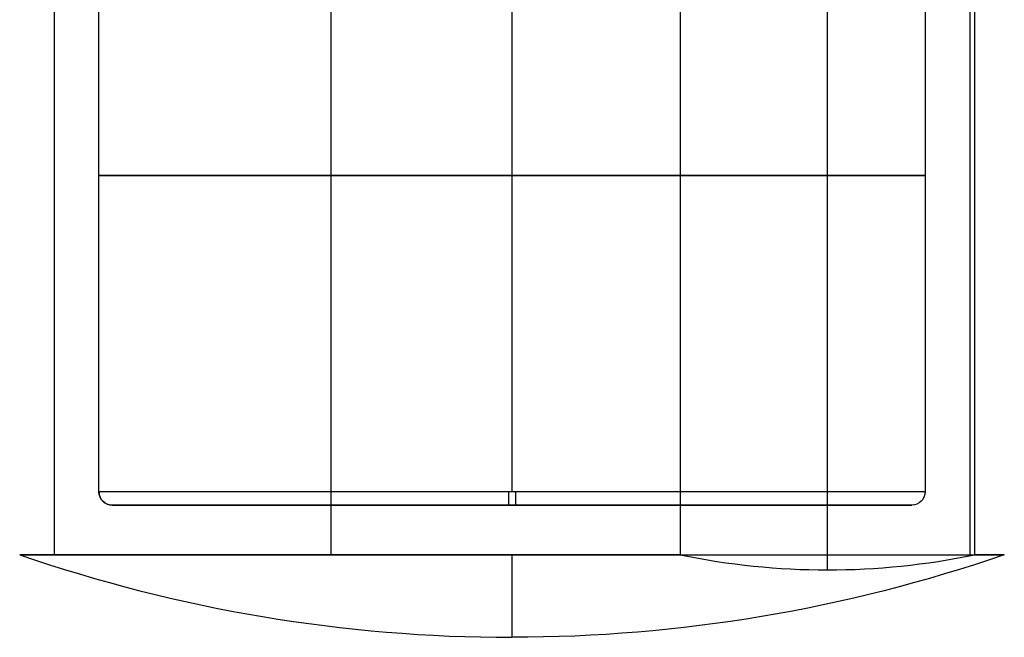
# Model space of a CAD drawing. Header units: centimetres. Extents: x -14.2 to 14.2, y -23.9 to 0.
# Tile 79 of 256: x -12.9 to -9.9, y -11.4 to -9.5. Entities that reach past the tile are written whole.
import ezdxf

# ---------------------------------------------------------------- set-up
doc = ezdxf.new("R2010")
doc.units = ezdxf.units.CM
doc.layers.add('Default', color=7, linetype='Continuous', true_color=0x000000)

msp = doc.modelspace()

# ---------------------------------------------------------------- linework, layer by layer
at = {"layer": 'Default'}
for p, q in [((-12.7854, -5.75, -0.5485), (-12.7854, -11.15, -0.5485)), ((-11.9485, -5.75, 1.3854), (-11.9485, -11.15, 1.3854)), ((-10.4454, -11.1958, -0.9546), (-10.4454, -5.75, -0.9546)), ((-10.0146, -5.75, 0.5485), (-10.0146, -11.15, 0.5485)), ((-11.4, -9.0443, -1.25), (-11.4, -10.96, -1.25)), ((-11.4, -9.0443, 1.25), (-11.4, -10.96, 1.25)), ((-10.19, -11), (-12.61, -11)), ((-11.4, -11, 1.21), (-11.4, -11, -1.21))]:
    msp.add_line(p, q, dxfattribs=at)
at = {"layer": 'Default', "extrusion": (0, -1, 0)}
for centre, radius, start, end in [((-11.4, 0, 10.0022), 1.25, 180, 0), ((-11.4, 0, 10.0022), 1.25, 0, 180), ((-11.4, 0, 10.96), 1.25, 0, 180), ((-11.4, 0, 11), 1.21, 180, 360), ((-11.4, 0, 11), 1.21, 0, 180)]:
    msp.add_arc(centre, radius, start, end, dxfattribs=at)
at = {"layer": 'Default', "extrusion": (0, 1, 0)}
for centre, radius, start, end in [((11.4, 0, -10.96), 1.25, 180, 0), ((11.4, 0, -11), 1.21, 180, 0), ((11.4, 0, -11), 1.21, 0, 180), ((11.4, 0, -11.15), 1.49, 0, 180), ((11.4, 0, -11.15), 1.49, 250.0362, 0), ((11.4, 0, -11.15), 1.49, 180, 199.9638)]:
    msp.add_arc(centre, radius, start, end, dxfattribs=at)
at = {"layer": 'Default', "extrusion": (0, 0, -1)}
for centre, radius, start, end in [((12.61, -10.96), 0.04, 270, 0), ((10.19, -10.96), 0.04, 180, 270), ((11.4, -6.8348), 4.5652, 250.9507, 270)]:
    msp.add_arc(centre, radius, start, end, dxfattribs=at)
at = {"layer": 'Default', "extrusion": (-0.008338, 0, 0.999965)}
msp.add_arc((-12.6096, -10.96, 0.0951), 0.04, 180, 270, dxfattribs=at)
at = {"layer": 'Default', "extrusion": (0.999965, 0, 0.008338)}
msp.add_arc((-10.96, 1.3051, -11.3996), 0.04, 90, 180, dxfattribs=at)
at = {"layer": 'Default', "extrusion": (-0.999965, 0, -0.008338)}
msp.add_arc((10.96, -1.1149, 11.3996), 0.04, 270, 0, dxfattribs=at)
at = {"layer": 'Default', "extrusion": (0.008338, 0, -0.999965)}
msp.add_arc((10.1896, -10.96, -0.0951), 0.04, 180, 270, dxfattribs=at)
at = {"layer": 'Default'}
msp.add_arc((-11.4, -6.8348), 4.5652, 250.9507, 270, dxfattribs=at)
at = {"layer": 'Default', "extrusion": (-1, 0, 0)}
msp.add_arc((6.8348, 0, 11.4), 4.5652, 340.9507, 0, dxfattribs=at)
at = {"layer": 'Default', "extrusion": (1, 0, 0)}
msp.add_arc((-6.8348, 0, -11.4), 4.5652, 160.9507, 180, dxfattribs=at)
at = {"layer": 'Default', "extrusion": (-0.707107, 1.57531e-11, 0.707107)}
msp.add_arc((6.8348, -8.061, 6.711), 4.361, 351.6865, 8.3135, dxfattribs=at)
at = {"layer": 'Default'}
for points in [[(-10.8913, -5.75, -1.4005), (-10.8913, -8.45, -1.4005), (-10.8913, -11.15, -1.4005)], [(-9.9995, -11.15, -0.5087), (-9.9995, -8.45, -0.5087), (-9.9995, -5.75, -0.5087)], [(-12.65, -10.96), (-12.65, -10.0022), (-12.65, -9.0443)], [(-10.15, -9.0443), (-10.15, -10.0022), (-10.15, -10.96)]]:
    msp.add_open_spline(points, degree=2, dxfattribs=at)

doc.saveas('drawing.dxf')
